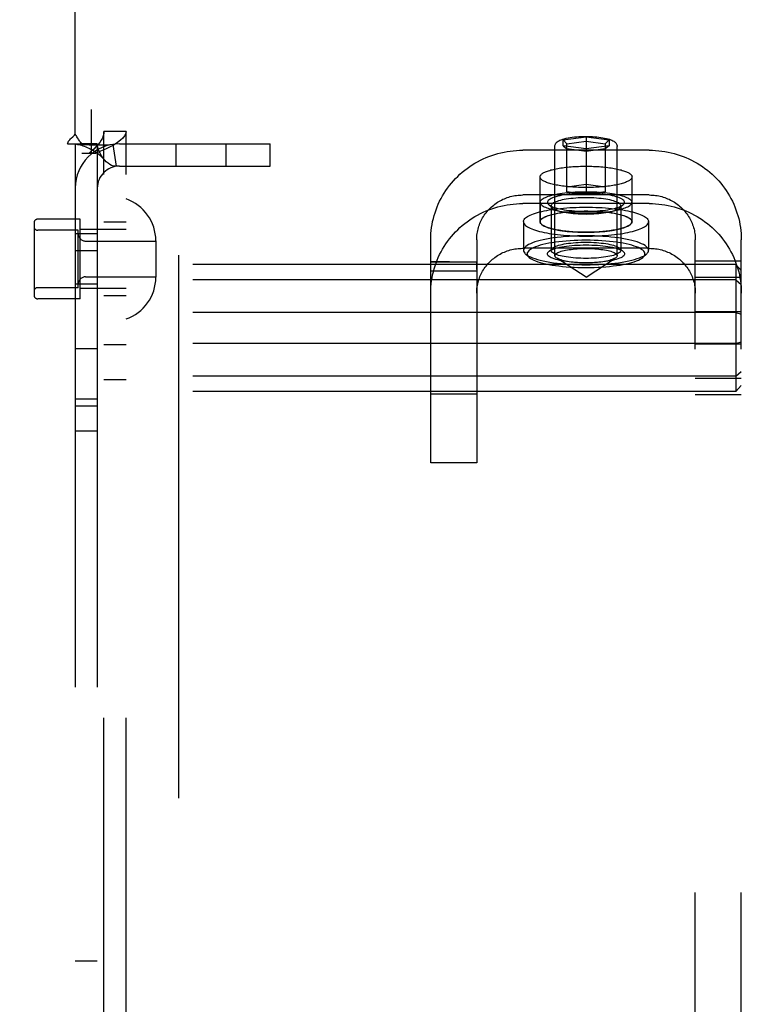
# Model space of a CAD drawing. Header units: inches. Extents: x 0 to 268, y 0 to 174.
# Tile 35 of 125: x 87.71 to 89.67, y 90.26 to 92.94. Entities that reach past the tile are written whole.
import ezdxf

# ---------------------------------------------------------------- set-up
doc = ezdxf.new("R2010")
doc.units = ezdxf.units.IN
doc.header["$LTSCALE"] = 14.754949
doc.header["$MEASUREMENT"] = 0
doc.linetypes.add('HIDDEN', pattern=[0.2, 0.1, -0.1])
doc.layers.add('DEFAULT_2', color=8, linetype='HIDDEN')

msp = doc.modelspace()

# ---------------------------------------------------------------- linework, layer by layer
at = {"layer": 'DEFAULT_2', "color": 8, "linetype": 'HIDDEN'}
for p, q in [((88.1433, 127.7086), (88.1433, 54.7386)), ((87.8623, 92.6248), (87.8623, 93.4736)), ((86.1878, 92.6926), (87.9068, 92.6926)), ((87.9068, 92.5726), (87.9068, 92.6926)), ((86.1878, 92.6326), (87.9068, 92.6326)), ((87.9403, 89.5646), (87.9403, 92.6326)), ((88.0003, 92.6326), (87.9403, 92.6326)), ((88.0003, 89.5646), (88.0003, 92.6326)), ((87.8415, 92.5986), (87.8807, 92.5986)), ((87.8623, 92.5986), (87.8623, 89.5986)), ((87.9223, 92.5986), (87.8807, 92.5986)), ((87.9223, 92.5986), (87.9223, 89.5986)), ((87.9646, 92.5973), (87.9734, 92.538)), ((87.9823, 92.5986), (88.3923, 92.5986)), ((88.1356, 92.5986), (88.1356, 92.5386)), ((88.2716, 92.5986), (88.2716, 92.5386)), ((88.3923, 92.5386), (88.3923, 92.5986)), ((89.1878, 92.61), (89.2503, 92.6183)), ((89.1878, 92.5933), (89.1878, 92.61)), ((89.1878, 92.61), (89.1978, 92.5989)), ((89.1978, 92.5989), (89.2503, 92.6059)), ((89.1978, 92.4681), (89.1978, 92.5989)), ((89.2503, 92.6183), (89.2503, 92.4611)), ((89.2503, 92.6183), (89.3128, 92.61)), ((89.2503, 92.6059), (89.3028, 92.5989)), ((89.3128, 92.61), (89.3028, 92.5989)), ((89.3028, 92.5989), (89.3028, 92.4681)), ((89.3128, 92.61), (89.3128, 92.5933)), ((87.9174, 92.5726), (87.8803, 92.5726)), ((89.4223, 92.5815), (89.0783, 92.5815)), ((89.1658, 92.2951), (89.1658, 92.5918)), ((89.2503, 92.5849), (89.1878, 92.5933)), ((89.1878, 92.5933), (89.1978, 92.5849)), ((89.2503, 92.5778), (89.1978, 92.5849)), ((89.3128, 92.5933), (89.2503, 92.5849)), ((89.3028, 92.5849), (89.2503, 92.5778)), ((89.3128, 92.5933), (89.3028, 92.5849)), ((89.3348, 92.2951), (89.3348, 92.5918)), ((87.9823, 92.5386), (88.3923, 92.5386)), ((89.1253, 92.3875), (89.1253, 92.5091)), ((89.1978, 92.4822), (89.2503, 92.4892)), ((89.2503, 92.4892), (89.3028, 92.4822)), ((89.3753, 92.3875), (89.3753, 92.5091)), ((89.2503, 92.4611), (89.1978, 92.4681)), ((89.3028, 92.4681), (89.2503, 92.4611)), ((89.4223, 92.46), (89.0783, 92.46)), ((89.4223, 92.4367), (89.0783, 92.4367)), ((89.1258, 92.4401), (89.1258, 92.3875)), ((89.1581, 92.4251), (89.1484, 92.4343)), ((89.3426, 92.4251), (89.3523, 92.4343)), ((89.3748, 92.4401), (89.3748, 92.3875)), ((89.1553, 92.4303), (89.1553, 92.3097)), ((89.3453, 92.4303), (89.3453, 92.3097)), ((87.7503, 92.3841), (87.7503, 92.1881)), ((87.8753, 92.3941), (87.7603, 92.3941)), ((87.8753, 92.1781), (87.8753, 92.3941)), ((88.0003, 92.3861), (87.9403, 92.3861)), ((89.0803, 92.3875), (89.0803, 92.3097)), ((89.4203, 92.3875), (89.4203, 92.3097)), ((87.8703, 92.3641), (87.7603, 92.3641)), ((87.9223, 92.3541), (87.8623, 92.3541)), ((87.8703, 92.2081), (87.8703, 92.3641)), ((88.0003, 92.3661), (87.8753, 92.3661)), ((87.8903, 92.3346), (88.0813, 92.3346)), ((88.0813, 92.3356), (88.0813, 92.2366)), ((88.8283, 91.7327), (88.8283, 92.3384)), ((88.9533, 92.3384), (88.9533, 91.7327)), ((89.5473, 86.1392), (89.5473, 92.3384)), ((89.6723, 86.1392), (89.6723, 92.3384)), ((87.8623, 92.3096), (87.9223, 92.3096)), ((89.4223, 92.3151), (89.0783, 92.3151)), ((89.095, 92.2911), (89.0852, 92.3003)), ((89.1581, 92.315), (89.1484, 92.3058)), ((89.3426, 92.315), (89.3523, 92.3058)), ((89.4057, 92.2911), (89.4155, 92.3003)), ((88.8284, 92.2786), (88.8283, 92.2782)), ((88.8283, 92.2782), (88.9533, 92.2782)), ((88.8285, 92.2706), (88.8285, 92.2737)), ((88.8795, 92.2782), (88.8602, 92.2783)), ((88.9533, 92.2777), (88.9533, 92.2782)), ((88.9534, 92.2735), (88.9533, 92.2777)), ((89.2503, 92.2368), (89.1707, 92.2885)), ((89.2503, 92.2368), (89.3299, 92.2885)), ((89.6723, 92.2798), (89.5473, 92.2798)), ((89.6573, 92.2715), (86.1873, 92.2715)), ((88.8283, 92.2536), (88.9533, 92.2536)), ((88.9534, 92.2712), (88.9534, 92.2735)), ((88.9534, 92.2669), (88.9534, 92.2712)), ((88.9534, 92.2578), (88.9534, 92.2669)), ((89.6573, 92.2715), (89.6573, 91.9257)), ((89.6573, 92.2715), (89.6723, 92.2549)), ((89.6573, 92.2297), (86.1873, 92.2297)), ((87.8903, 92.2376), (88.0813, 92.2376)), ((89.6723, 92.236), (89.5473, 92.236)), ((89.6573, 92.2297), (89.6723, 92.2171)), ((87.8703, 92.2081), (87.7603, 92.2081)), ((87.9223, 92.2181), (87.8623, 92.2181)), ((88.0003, 92.2061), (87.8753, 92.2061)), ((87.8753, 92.1781), (87.7603, 92.1781)), ((88.0003, 92.1861), (87.9403, 92.1861)), ((89.6573, 92.1404), (86.1873, 92.1404)), ((89.6723, 92.1424), (89.5473, 92.1424)), ((89.6573, 92.1404), (89.6723, 92.1364)), ((89.6573, 92.0568), (89.6723, 92.0608)), ((89.6573, 92.0568), (86.1873, 92.0568)), ((87.9223, 92.0416), (87.8623, 92.0416)), ((88.0003, 92.0526), (87.9403, 92.0526)), ((89.6723, 92.0548), (89.5473, 92.0548)), ((89.6573, 91.9675), (89.6723, 91.9801)), ((89.6573, 91.9675), (86.1873, 91.9675)), ((88.0003, 91.9576), (87.9403, 91.9576)), ((89.6723, 91.9612), (89.5473, 91.9612)), ((89.6573, 91.9257), (89.6723, 91.9423)), ((89.6573, 91.9257), (86.1873, 91.9257)), ((87.9223, 91.9056), (87.8623, 91.9056)), ((88.9533, 91.9186), (88.8283, 91.9186)), ((89.6723, 91.9174), (89.5473, 91.9174)), ((87.8623, 91.8876), (87.9223, 91.8876)), ((87.9223, 91.8186), (87.8623, 91.8186)), ((88.9533, 91.7327), (88.8283, 91.7327)), ((87.9223, 90.3786), (87.8623, 90.3786))]:
    msp.add_line(p, q, dxfattribs=at)
for points in [[(87.8514, 92.614), (87.8559, 92.6181), (87.8582, 92.6202), (87.8603, 92.6225), (87.8623, 92.6248)], [(87.8709, 92.6114), (87.8684, 92.6155), (87.867, 92.6178), (87.8655, 92.6202), (87.8639, 92.6225), (87.8623, 92.6248)], [(87.9403, 92.6326), (87.9399, 92.6266), (87.9385, 92.6206), (87.9361, 92.6146), (87.9329, 92.6086), (87.9289, 92.6026), (87.9241, 92.5966), (87.9186, 92.5906), (87.9125, 92.5846), (87.9059, 92.5786), (87.8989, 92.5726)], [(88.0003, 92.6326), (87.9994, 92.6266), (87.9966, 92.6206), (87.9919, 92.6146), (87.9855, 92.6086), (87.9774, 92.6026), (87.9678, 92.5966), (87.9568, 92.5906), (87.9446, 92.5846), (87.9314, 92.5786), (87.9174, 92.5726)], [(87.8415, 92.5986), (87.8421, 92.601), (87.843, 92.6033), (87.8442, 92.6058), (87.8458, 92.6081), (87.8476, 92.6102), (87.8494, 92.6121), (87.8514, 92.614)], [(87.8653, 92.598), (87.8641, 92.5982), (87.8628, 92.5984), (87.8623, 92.5986)], [(87.9646, 92.5973), (87.9561, 92.5963), (87.9471, 92.5956), (87.9381, 92.5953), (87.9293, 92.5951), (87.9211, 92.5951), (87.9135, 92.5952), (87.9065, 92.5954), (87.9, 92.5956), (87.8938, 92.5959), (87.8881, 92.5962), (87.8826, 92.5965), (87.8776, 92.5968), (87.8731, 92.5972), (87.8693, 92.5975), (87.8663, 92.5979), (87.8648, 92.5981)], [(87.8653, 92.598), (87.8684, 92.5975), (87.8719, 92.5968), (87.8754, 92.5959), (87.8792, 92.5949), (87.883, 92.5938), (87.887, 92.5924), (87.891, 92.5909), (87.895, 92.5892), (87.8991, 92.5873), (87.9033, 92.5853), (87.9074, 92.583), (87.9115, 92.5806), (87.9156, 92.578), (87.9197, 92.5752), (87.9237, 92.5722), (87.9278, 92.5689), (87.9318, 92.5654), (87.9357, 92.5617), (87.9397, 92.5576), (87.9424, 92.5547)], [(87.8807, 92.5986), (87.8785, 92.601), (87.8766, 92.6032), (87.8749, 92.6054), (87.8735, 92.6075), (87.8722, 92.6095), (87.8709, 92.6114)], [(87.9424, 92.5547), (87.9418, 92.5553), (87.9375, 92.5607), (87.9334, 92.5667), (87.9297, 92.5731), (87.9266, 92.5798), (87.9243, 92.5865), (87.9228, 92.5928), (87.9223, 92.5986)], [(89.1658, 92.5918), (89.166, 92.594), (89.1666, 92.5962), (89.1675, 92.5984), (89.1687, 92.6004), (89.1703, 92.6023), (89.1721, 92.6041), (89.1743, 92.6057), (89.1768, 92.6072), (89.1796, 92.6087), (89.183, 92.6101), (89.1869, 92.6115), (89.1914, 92.6128), (89.1963, 92.614), (89.2016, 92.6151), (89.2071, 92.616), (89.2128, 92.6168), (89.2188, 92.6175), (89.2249, 92.6181), (89.2311, 92.6185), (89.2375, 92.6188), (89.2439, 92.619), (89.2503, 92.6191)], [(89.2503, 92.6191), (89.2563, 92.619), (89.2623, 92.6189), (89.2682, 92.6186), (89.274, 92.6182), (89.2797, 92.6177), (89.2852, 92.6171), (89.2906, 92.6164), (89.2958, 92.6156), (89.3008, 92.6147), (89.3056, 92.6137), (89.3101, 92.6125), (89.3142, 92.6113), (89.3177, 92.6101), (89.3208, 92.6088), (89.3234, 92.6075), (89.3258, 92.6061), (89.3278, 92.6047), (89.3296, 92.6032), (89.3312, 92.6015), (89.3325, 92.5997), (89.3335, 92.5978), (89.3343, 92.5959), (89.3347, 92.5938), (89.3348, 92.5918)], [(88.8283, 92.3384), (88.8285, 92.3467), (88.8289, 92.3549), (88.8297, 92.3632), (88.8307, 92.3715), (88.832, 92.3797), (88.8336, 92.3878), (88.8355, 92.3959), (88.8376, 92.404), (88.8401, 92.4119), (88.8428, 92.4198), (88.8458, 92.4275), (88.849, 92.4352), (88.8526, 92.4428), (88.8564, 92.4502), (88.8604, 92.4575), (88.8647, 92.4647), (88.8693, 92.4717), (88.8741, 92.4786), (88.8791, 92.4853), (88.8844, 92.4918), (88.8899, 92.4982), (88.8956, 92.5044), (88.9016, 92.5103), (88.9077, 92.5161), (88.9141, 92.5217), (88.9206, 92.527), (88.9273, 92.5321), (88.9342, 92.537), (88.9412, 92.5417), (88.9485, 92.5461), (88.9558, 92.5503), (88.9633, 92.5543), (88.971, 92.558), (88.9787, 92.5614), (88.9866, 92.5646), (88.9946, 92.5675), (89.0027, 92.5702), (89.0109, 92.5725), (89.0191, 92.5746), (89.0275, 92.5765), (89.0359, 92.578), (89.0443, 92.5793), (89.0528, 92.5803), (89.0613, 92.581), (89.0698, 92.5814), (89.0783, 92.5815)], [(89.4223, 92.5815), (89.4309, 92.5814), (89.4394, 92.581), (89.4479, 92.5803), (89.4564, 92.5793), (89.4648, 92.578), (89.4732, 92.5765), (89.4815, 92.5746), (89.4898, 92.5725), (89.498, 92.5702), (89.506, 92.5675), (89.514, 92.5646), (89.5219, 92.5614), (89.5297, 92.558), (89.5373, 92.5543), (89.5448, 92.5504), (89.5522, 92.5462), (89.5594, 92.5417), (89.5665, 92.537), (89.5734, 92.5321), (89.5801, 92.527), (89.5866, 92.5217), (89.593, 92.5161), (89.5991, 92.5103), (89.6051, 92.5043), (89.6108, 92.4982), (89.6163, 92.4918), (89.6216, 92.4853), (89.6266, 92.4786), (89.6314, 92.4717), (89.636, 92.4647), (89.6403, 92.4575), (89.6443, 92.4502), (89.6481, 92.4428), (89.6516, 92.4353), (89.6549, 92.4276), (89.6579, 92.4198), (89.6606, 92.4119), (89.6631, 92.404), (89.6652, 92.3959), (89.6671, 92.3878), (89.6687, 92.3797), (89.67, 92.3715), (89.671, 92.3632), (89.6718, 92.355), (89.6722, 92.3467), (89.6723, 92.3384)], [(87.9734, 92.538), (87.9699, 92.5378), (87.9659, 92.5384), (87.9613, 92.5399), (87.9564, 92.5425), (87.9514, 92.5461), (87.9465, 92.5504), (87.9424, 92.5547)], [(89.1253, 92.5091), (89.1255, 92.5103), (89.1258, 92.5115), (89.1263, 92.5127), (89.127, 92.5139), (89.128, 92.5151), (89.1292, 92.5162), (89.1305, 92.5174), (89.1321, 92.5185), (89.1339, 92.5197), (89.1359, 92.5208), (89.138, 92.5219), (89.1404, 92.5229), (89.143, 92.524), (89.1457, 92.525), (89.1486, 92.526), (89.1517, 92.5269), (89.155, 92.5279), (89.1584, 92.5287), (89.162, 92.5296), (89.1657, 92.5304), (89.1696, 92.5312), (89.1736, 92.532), (89.1777, 92.5327), (89.182, 92.5334), (89.1864, 92.534), (89.1909, 92.5346), (89.1954, 92.5352), (89.2001, 92.5357), (89.2049, 92.5361), (89.2098, 92.5365), (89.2147, 92.5369), (89.2197, 92.5372), (89.2247, 92.5375), (89.2298, 92.5377), (89.2349, 92.5379), (89.24, 92.538), (89.2452, 92.5381), (89.2503, 92.5381)], [(89.2503, 92.5381), (89.2555, 92.5381), (89.2607, 92.538), (89.2658, 92.5379), (89.2709, 92.5377), (89.276, 92.5375), (89.281, 92.5372), (89.286, 92.5369), (89.2909, 92.5365), (89.2958, 92.5361), (89.3006, 92.5357), (89.3052, 92.5352), (89.3098, 92.5346), (89.3143, 92.534), (89.3187, 92.5334), (89.323, 92.5327), (89.3271, 92.532), (89.3311, 92.5312), (89.335, 92.5304), (89.3387, 92.5296), (89.3423, 92.5287), (89.3457, 92.5279), (89.349, 92.5269), (89.3521, 92.526), (89.355, 92.525), (89.3577, 92.524), (89.3603, 92.5229), (89.3626, 92.5219), (89.3648, 92.5208), (89.3668, 92.5197), (89.3686, 92.5185), (89.3701, 92.5174), (89.3715, 92.5162), (89.3727, 92.5151), (89.3736, 92.5139), (89.3744, 92.5127), (89.3749, 92.5115), (89.3752, 92.5103), (89.3753, 92.5091)], [(89.2503, 92.4802), (89.2452, 92.4802), (89.24, 92.4803), (89.2349, 92.4804), (89.2298, 92.4806), (89.2247, 92.4808), (89.2197, 92.481), (89.2147, 92.4814), (89.2098, 92.4817), (89.2049, 92.4821), (89.2001, 92.4826), (89.1954, 92.4831), (89.1909, 92.4837), (89.1864, 92.4842), (89.182, 92.4849), (89.1777, 92.4856), (89.1736, 92.4863), (89.1696, 92.487), (89.1657, 92.4878), (89.162, 92.4886), (89.1584, 92.4895), (89.155, 92.4904), (89.1517, 92.4913), (89.1486, 92.4923), (89.1457, 92.4933), (89.143, 92.4943), (89.1404, 92.4953), (89.138, 92.4964), (89.1359, 92.4975), (89.1339, 92.4986), (89.1321, 92.4997), (89.1305, 92.5009), (89.1292, 92.502), (89.128, 92.5032), (89.127, 92.5044), (89.1263, 92.5055), (89.1258, 92.5067), (89.1255, 92.5079), (89.1253, 92.5091)], [(89.3753, 92.5091), (89.3752, 92.5079), (89.3749, 92.5067), (89.3744, 92.5055), (89.3736, 92.5044), (89.3727, 92.5032), (89.3715, 92.502), (89.3701, 92.5009), (89.3686, 92.4997), (89.3668, 92.4986), (89.3648, 92.4975), (89.3626, 92.4964), (89.3603, 92.4953), (89.3577, 92.4943), (89.355, 92.4933), (89.3521, 92.4923), (89.349, 92.4913), (89.3457, 92.4904), (89.3423, 92.4895), (89.3387, 92.4886), (89.335, 92.4878), (89.3311, 92.487), (89.3271, 92.4863), (89.323, 92.4856), (89.3187, 92.4849), (89.3143, 92.4842), (89.3098, 92.4837), (89.3052, 92.4831), (89.3006, 92.4826), (89.2958, 92.4821), (89.2909, 92.4817), (89.286, 92.4814), (89.281, 92.481), (89.276, 92.4808), (89.2709, 92.4806), (89.2658, 92.4804), (89.2607, 92.4803), (89.2555, 92.4802), (89.2503, 92.4802)], [(89.1258, 92.4401), (89.1261, 92.4418), (89.1268, 92.4435), (89.1279, 92.4453), (89.1295, 92.447), (89.1315, 92.4486), (89.1339, 92.4503), (89.1368, 92.4519), (89.1401, 92.4535), (89.1438, 92.455), (89.1479, 92.4565), (89.1523, 92.4579), (89.1572, 92.4592), (89.1623, 92.4605), (89.1678, 92.4617), (89.1736, 92.4628), (89.1796, 92.4638), (89.1859, 92.4648), (89.1925, 92.4656), (89.1992, 92.4664), (89.2062, 92.467), (89.2133, 92.4676), (89.2205, 92.4681), (89.2279, 92.4684), (89.2353, 92.4687), (89.2428, 92.4689), (89.2503, 92.4689), (89.2579, 92.4689), (89.2654, 92.4687), (89.2728, 92.4684), (89.2801, 92.4681), (89.2874, 92.4676), (89.2945, 92.467), (89.3014, 92.4664), (89.3082, 92.4656), (89.3148, 92.4648), (89.3211, 92.4638), (89.3271, 92.4628), (89.3329, 92.4617), (89.3384, 92.4605), (89.3435, 92.4592), (89.3483, 92.4579), (89.3528, 92.4565), (89.3569, 92.455), (89.3606, 92.4535), (89.3639, 92.4519), (89.3668, 92.4503), (89.3692, 92.4486), (89.3712, 92.447), (89.3728, 92.4453), (89.3739, 92.4435), (89.3746, 92.4418), (89.3748, 92.4401)], [(89.3553, 92.4401), (89.3551, 92.4418), (89.3542, 92.4436), (89.3528, 92.4454), (89.3508, 92.4471), (89.3482, 92.4489), (89.3451, 92.4506), (89.3414, 92.4522), (89.3372, 92.4537), (89.3325, 92.4552), (89.3274, 92.4566), (89.3219, 92.4579), (89.3159, 92.4591), (89.3096, 92.4601), (89.303, 92.4611), (89.296, 92.462), (89.2888, 92.4627), (89.2814, 92.4633), (89.2738, 92.4638), (89.266, 92.4641), (89.2582, 92.4643), (89.2504, 92.4644), (89.2425, 92.4643), (89.2347, 92.4641), (89.2269, 92.4638), (89.2193, 92.4633), (89.2119, 92.4627), (89.2047, 92.462), (89.1977, 92.4611), (89.1911, 92.4601), (89.1848, 92.4591), (89.1788, 92.4579), (89.1733, 92.4566), (89.1682, 92.4552), (89.1635, 92.4537), (89.1593, 92.4522), (89.1556, 92.4506), (89.1525, 92.4489), (89.1499, 92.4471), (89.1479, 92.4454), (89.1465, 92.4436), (89.1456, 92.4418), (89.1453, 92.4401)], [(88.8283, 92.1935), (88.8285, 92.2018), (88.8289, 92.2101), (88.8297, 92.2184), (88.8307, 92.2266), (88.832, 92.2348), (88.8336, 92.243), (88.8355, 92.2511), (88.8376, 92.2591), (88.8401, 92.2671), (88.8428, 92.2749), (88.8458, 92.2827), (88.849, 92.2904), (88.8526, 92.2979), (88.8564, 92.3054), (88.8604, 92.3127), (88.8647, 92.3198), (88.8693, 92.3269), (88.8741, 92.3337), (88.8791, 92.3405), (88.8844, 92.347), (88.8899, 92.3533), (88.8956, 92.3595), (88.9016, 92.3655), (88.9077, 92.3713), (88.9141, 92.3768), (88.9206, 92.3822), (88.9273, 92.3873), (88.9342, 92.3922), (88.9412, 92.3969), (88.9485, 92.4013), (88.9558, 92.4055), (88.9633, 92.4094), (88.971, 92.4131), (88.9787, 92.4166), (88.9866, 92.4197), (88.9946, 92.4227), (89.0027, 92.4253), (89.0109, 92.4277), (89.0191, 92.4298), (89.0275, 92.4316), (89.0359, 92.4332), (89.0443, 92.4344), (89.0528, 92.4354), (89.0613, 92.4361), (89.0698, 92.4366), (89.0783, 92.4367)], [(88.9533, 92.3384), (88.9534, 92.3425), (88.9536, 92.3467), (88.954, 92.3508), (88.9545, 92.3549), (88.9552, 92.359), (88.956, 92.3631), (88.9569, 92.3671), (88.958, 92.3712), (88.9592, 92.3751), (88.9606, 92.3791), (88.9621, 92.383), (88.9637, 92.3868), (88.9655, 92.3906), (88.9674, 92.3943), (88.9694, 92.3979), (88.9715, 92.4015), (88.9738, 92.405), (88.9762, 92.4085), (88.9787, 92.4118), (88.9814, 92.4151), (88.9841, 92.4183), (88.987, 92.4214), (88.99, 92.4243), (88.993, 92.4272), (88.9962, 92.43), (88.9995, 92.4327), (89.0028, 92.4352), (89.0063, 92.4377), (89.0098, 92.44), (89.0134, 92.4423), (89.0171, 92.4443), (89.0208, 92.4463), (89.0247, 92.4482), (89.0285, 92.4499), (89.0325, 92.4515), (89.0365, 92.4529), (89.0405, 92.4543), (89.0446, 92.4554), (89.0487, 92.4565), (89.0529, 92.4574), (89.0571, 92.4582), (89.0613, 92.4588), (89.0656, 92.4593), (89.0698, 92.4597), (89.0741, 92.4599), (89.0783, 92.46)], [(89.1258, 92.4401), (89.1261, 92.4383), (89.1268, 92.4366), (89.1279, 92.4349), (89.1295, 92.4332), (89.1315, 92.4315), (89.1339, 92.4298), (89.1368, 92.4282), (89.1401, 92.4267), (89.1438, 92.4251), (89.1479, 92.4237), (89.1523, 92.4223), (89.1572, 92.4209), (89.1623, 92.4197), (89.1678, 92.4185), (89.1736, 92.4173), (89.1796, 92.4163), (89.1859, 92.4154), (89.1925, 92.4145), (89.1992, 92.4138), (89.2062, 92.4131), (89.2133, 92.4125), (89.2205, 92.412), (89.2279, 92.4117), (89.2353, 92.4114), (89.2428, 92.4113), (89.2503, 92.4112), (89.2579, 92.4113), (89.2654, 92.4114), (89.2728, 92.4117), (89.2801, 92.412), (89.2874, 92.4125), (89.2945, 92.4131), (89.3014, 92.4138), (89.3082, 92.4145), (89.3148, 92.4154), (89.3211, 92.4163), (89.3271, 92.4173), (89.3329, 92.4185), (89.3384, 92.4197), (89.3435, 92.4209), (89.3483, 92.4223), (89.3528, 92.4237), (89.3569, 92.4251), (89.3606, 92.4267), (89.3639, 92.4282), (89.3668, 92.4298), (89.3692, 92.4315), (89.3712, 92.4332), (89.3728, 92.4349), (89.3739, 92.4366), (89.3746, 92.4383), (89.3748, 92.4401)], [(89.1453, 92.4401), (89.1456, 92.4383), (89.1465, 92.4365), (89.1479, 92.4347), (89.1484, 92.4343)], [(89.1484, 92.4343), (89.1499, 92.433), (89.1525, 92.4313), (89.1556, 92.4296), (89.1593, 92.4279), (89.1635, 92.4264), (89.1681, 92.4249), (89.1733, 92.4235), (89.1788, 92.4222), (89.1848, 92.4211), (89.1911, 92.42), (89.1977, 92.419), (89.2047, 92.4181), (89.2119, 92.4174), (89.2193, 92.4168), (89.2269, 92.4163), (89.2347, 92.416), (89.2425, 92.4158), (89.2503, 92.4157), (89.2582, 92.4158), (89.266, 92.416), (89.2737, 92.4163), (89.2814, 92.4168), (89.2888, 92.4174), (89.296, 92.4181), (89.303, 92.419), (89.3096, 92.42), (89.3159, 92.4211), (89.3219, 92.4222), (89.3274, 92.4235), (89.3325, 92.4249), (89.3372, 92.4264), (89.3414, 92.4279), (89.3451, 92.4296), (89.3482, 92.4312), (89.3508, 92.433), (89.3523, 92.4343)], [(89.3453, 92.4303), (89.3451, 92.4319), (89.3443, 92.4335), (89.343, 92.4352), (89.3412, 92.4367), (89.3389, 92.4383), (89.3361, 92.4398), (89.3327, 92.4413), (89.3289, 92.4427), (89.3247, 92.444), (89.3201, 92.4453), (89.3151, 92.4465), (89.3097, 92.4475), (89.304, 92.4485), (89.298, 92.4494), (89.2917, 92.4502), (89.2851, 92.4508), (89.2784, 92.4514), (89.2715, 92.4518), (89.2645, 92.4521), (89.2575, 92.4523), (89.2504, 92.4523), (89.2432, 92.4523), (89.2362, 92.4521), (89.2292, 92.4518), (89.2223, 92.4514), (89.2156, 92.4508), (89.209, 92.4502), (89.2027, 92.4494), (89.1967, 92.4485), (89.191, 92.4475), (89.1856, 92.4465), (89.1806, 92.4453), (89.176, 92.444), (89.1718, 92.4427), (89.168, 92.4413), (89.1646, 92.4398), (89.1618, 92.4383), (89.1595, 92.4367), (89.1576, 92.4352), (89.1564, 92.4335), (89.1556, 92.4319), (89.1553, 92.4303)], [(89.3523, 92.4343), (89.3528, 92.4347), (89.3542, 92.4365), (89.3551, 92.4383), (89.3553, 92.4401)], [(89.4223, 92.46), (89.4266, 92.4599), (89.4309, 92.4597), (89.4351, 92.4593), (89.4394, 92.4588), (89.4436, 92.4582), (89.4478, 92.4574), (89.4519, 92.4565), (89.4561, 92.4554), (89.4602, 92.4543), (89.4642, 92.4529), (89.4682, 92.4515), (89.4721, 92.4499), (89.476, 92.4482), (89.4798, 92.4463), (89.4836, 92.4444), (89.4873, 92.4423), (89.4909, 92.44), (89.4944, 92.4377), (89.4979, 92.4352), (89.5012, 92.4327), (89.5045, 92.43), (89.5077, 92.4272), (89.5107, 92.4243), (89.5137, 92.4213), (89.5166, 92.4183), (89.5193, 92.4151), (89.5219, 92.4118), (89.5245, 92.4085), (89.5269, 92.405), (89.5291, 92.4015), (89.5313, 92.3979), (89.5333, 92.3943), (89.5352, 92.3906), (89.537, 92.3868), (89.5386, 92.383), (89.5401, 92.3791), (89.5415, 92.3751), (89.5427, 92.3712), (89.5438, 92.3671), (89.5447, 92.3631), (89.5455, 92.359), (89.5462, 92.3549), (89.5467, 92.3508), (89.5471, 92.3467), (89.5473, 92.3425), (89.5473, 92.3384)], [(89.4223, 92.4367), (89.4309, 92.4366), (89.4394, 92.4361), (89.4479, 92.4354), (89.4564, 92.4344), (89.4648, 92.4332), (89.4732, 92.4316), (89.4815, 92.4298), (89.4898, 92.4277), (89.498, 92.4253), (89.506, 92.4227), (89.514, 92.4198), (89.5219, 92.4166), (89.5297, 92.4131), (89.5373, 92.4095), (89.5448, 92.4055), (89.5522, 92.4013), (89.5594, 92.3969), (89.5665, 92.3922), (89.5734, 92.3873), (89.5801, 92.3822), (89.5866, 92.3768), (89.593, 92.3712), (89.5991, 92.3655), (89.6051, 92.3595), (89.6108, 92.3533), (89.6163, 92.347), (89.6216, 92.3405), (89.6266, 92.3338), (89.6314, 92.3269), (89.636, 92.3199), (89.6403, 92.3127), (89.6443, 92.3054), (89.6481, 92.298), (89.6516, 92.2904), (89.6549, 92.2827), (89.6579, 92.275), (89.6606, 92.2671), (89.6631, 92.2591), (89.6652, 92.2511), (89.6671, 92.243), (89.6687, 92.2348), (89.67, 92.2266), (89.671, 92.2184), (89.6718, 92.2101), (89.6722, 92.2018), (89.6723, 92.1935)], [(89.0803, 92.3875), (89.0806, 92.3896), (89.0813, 92.3916), (89.0824, 92.3937), (89.0841, 92.3957), (89.0861, 92.3977), (89.0887, 92.3997), (89.0916, 92.4016), (89.095, 92.4036), (89.0989, 92.4054), (89.1031, 92.4072), (89.1078, 92.409), (89.1128, 92.4107), (89.1182, 92.4123), (89.124, 92.4139), (89.1301, 92.4154), (89.1366, 92.4168), (89.1434, 92.4181), (89.1504, 92.4194), (89.1578, 92.4206), (89.1653, 92.4216), (89.1732, 92.4226), (89.1812, 92.4235), (89.1894, 92.4243), (89.1978, 92.425), (89.2063, 92.4256), (89.215, 92.4261), (89.2238, 92.4264), (89.2326, 92.4267), (89.2414, 92.4269), (89.2503, 92.4269), (89.2592, 92.4269), (89.2681, 92.4267), (89.2769, 92.4264), (89.2857, 92.4261), (89.2943, 92.4256), (89.3029, 92.425), (89.3113, 92.4243), (89.3195, 92.4235), (89.3275, 92.4226), (89.3353, 92.4216), (89.3429, 92.4206), (89.3503, 92.4194), (89.3573, 92.4181), (89.3641, 92.4168), (89.3706, 92.4154), (89.3767, 92.4139), (89.3825, 92.4123), (89.3879, 92.4107), (89.3929, 92.409), (89.3976, 92.4072), (89.4018, 92.4054), (89.4056, 92.4036), (89.4091, 92.4016), (89.412, 92.3997), (89.4146, 92.3977), (89.4166, 92.3957), (89.4183, 92.3937), (89.4194, 92.3916), (89.4201, 92.3896), (89.4203, 92.3875)], [(89.1253, 92.3875), (89.1255, 92.3887), (89.1258, 92.3899), (89.1263, 92.3911), (89.127, 92.3923), (89.128, 92.3935), (89.1292, 92.3946), (89.1305, 92.3958), (89.1321, 92.3969), (89.1339, 92.3981), (89.1359, 92.3992), (89.138, 92.4003), (89.1404, 92.4013), (89.143, 92.4024), (89.1457, 92.4034), (89.1486, 92.4044), (89.1517, 92.4053), (89.155, 92.4063), (89.1584, 92.4072), (89.162, 92.408), (89.1657, 92.4088), (89.1696, 92.4096), (89.1736, 92.4104), (89.1777, 92.4111), (89.182, 92.4118), (89.1864, 92.4124), (89.1909, 92.413), (89.1954, 92.4136), (89.2001, 92.4141), (89.2049, 92.4145), (89.2098, 92.4149), (89.2147, 92.4153), (89.2197, 92.4156), (89.2247, 92.4159), (89.2298, 92.4161), (89.2349, 92.4163), (89.24, 92.4164), (89.2452, 92.4165), (89.2503, 92.4165)], [(89.1258, 92.3875), (89.1261, 92.3893), (89.1268, 92.391), (89.1279, 92.3927), (89.1295, 92.3944), (89.1315, 92.3961), (89.1339, 92.3978), (89.1368, 92.3994), (89.1401, 92.4009), (89.1438, 92.4025), (89.1479, 92.4039), (89.1523, 92.4053), (89.1572, 92.4067), (89.1623, 92.4079), (89.1678, 92.4091), (89.1736, 92.4102), (89.1796, 92.4113), (89.1859, 92.4122), (89.1925, 92.4131), (89.1992, 92.4138), (89.2062, 92.4145), (89.2133, 92.4151), (89.2205, 92.4155), (89.2279, 92.4159), (89.2353, 92.4162), (89.2428, 92.4163), (89.2503, 92.4164), (89.2579, 92.4163), (89.2654, 92.4162), (89.2728, 92.4159), (89.2801, 92.4155), (89.2874, 92.4151), (89.2945, 92.4145), (89.3014, 92.4138), (89.3082, 92.4131), (89.3148, 92.4122), (89.3211, 92.4113), (89.3271, 92.4102), (89.3329, 92.4091), (89.3384, 92.4079), (89.3435, 92.4067), (89.3483, 92.4053), (89.3528, 92.4039), (89.3569, 92.4025), (89.3606, 92.4009), (89.3639, 92.3994), (89.3668, 92.3978), (89.3692, 92.3961), (89.3712, 92.3944), (89.3728, 92.3927), (89.3739, 92.391), (89.3746, 92.3893), (89.3748, 92.3875)], [(89.1553, 92.4303), (89.1556, 92.4287), (89.1564, 92.4271), (89.1576, 92.4255), (89.1581, 92.4251)], [(89.1581, 92.4251), (89.1595, 92.4239), (89.1618, 92.4224), (89.1646, 92.4208), (89.168, 92.4194), (89.1718, 92.418), (89.176, 92.4166), (89.1806, 92.4154), (89.1856, 92.4142), (89.191, 92.4131), (89.1967, 92.4122), (89.2027, 92.4113), (89.209, 92.4105), (89.2156, 92.4098), (89.2223, 92.4093), (89.2292, 92.4089), (89.2362, 92.4086), (89.2432, 92.4084), (89.2503, 92.4083), (89.2575, 92.4084), (89.2645, 92.4086), (89.2715, 92.4089), (89.2784, 92.4093), (89.2851, 92.4098), (89.2916, 92.4105), (89.2979, 92.4113), (89.304, 92.4122), (89.3097, 92.4131), (89.3151, 92.4142), (89.3201, 92.4154), (89.3247, 92.4166), (89.3289, 92.418), (89.3327, 92.4194), (89.3361, 92.4208), (89.3389, 92.4224), (89.3412, 92.4239), (89.3426, 92.4251)], [(89.2503, 92.4165), (89.2555, 92.4165), (89.2607, 92.4164), (89.2658, 92.4163), (89.2709, 92.4161), (89.276, 92.4159), (89.281, 92.4156), (89.286, 92.4153), (89.2909, 92.4149), (89.2958, 92.4145), (89.3006, 92.4141), (89.3052, 92.4136), (89.3098, 92.413), (89.3143, 92.4124), (89.3187, 92.4118), (89.323, 92.4111), (89.3271, 92.4104), (89.3311, 92.4096), (89.335, 92.4088), (89.3387, 92.408), (89.3423, 92.4072), (89.3457, 92.4063), (89.349, 92.4053), (89.3521, 92.4044), (89.355, 92.4034), (89.3577, 92.4024), (89.3603, 92.4013), (89.3626, 92.4003), (89.3648, 92.3992), (89.3668, 92.3981), (89.3686, 92.3969), (89.3701, 92.3958), (89.3715, 92.3946), (89.3727, 92.3935), (89.3736, 92.3923), (89.3744, 92.3911), (89.3749, 92.3899), (89.3752, 92.3887), (89.3753, 92.3875)], [(89.3426, 92.4251), (89.343, 92.4255), (89.3443, 92.4271), (89.3451, 92.4287), (89.3453, 92.4303)], [(89.0803, 92.3875), (89.0806, 92.3855), (89.0813, 92.3834), (89.0824, 92.3814), (89.0841, 92.3793), (89.0861, 92.3773), (89.0887, 92.3754), (89.0916, 92.3734), (89.095, 92.3715), (89.0989, 92.3696), (89.1031, 92.3678), (89.1078, 92.3661), (89.1128, 92.3644), (89.1182, 92.3627), (89.124, 92.3612), (89.1301, 92.3597), (89.1366, 92.3583), (89.1434, 92.3569), (89.1504, 92.3557), (89.1578, 92.3545), (89.1653, 92.3534), (89.1732, 92.3524), (89.1812, 92.3515), (89.1894, 92.3508), (89.1978, 92.3501), (89.2063, 92.3495), (89.215, 92.349), (89.2238, 92.3486), (89.2326, 92.3483), (89.2414, 92.3482), (89.2503, 92.3481), (89.2592, 92.3482), (89.2681, 92.3483), (89.2769, 92.3486), (89.2857, 92.349), (89.2943, 92.3495), (89.3029, 92.3501), (89.3113, 92.3508), (89.3195, 92.3515), (89.3275, 92.3524), (89.3353, 92.3534), (89.3429, 92.3545), (89.3503, 92.3557), (89.3573, 92.3569), (89.3641, 92.3583), (89.3706, 92.3597), (89.3767, 92.3612), (89.3825, 92.3627), (89.3879, 92.3644), (89.3929, 92.3661), (89.3976, 92.3678), (89.4018, 92.3696), (89.4056, 92.3715), (89.4091, 92.3734), (89.412, 92.3754), (89.4146, 92.3773), (89.4166, 92.3793), (89.4183, 92.3814), (89.4194, 92.3834), (89.4201, 92.3855), (89.4203, 92.3875)], [(89.2503, 92.3586), (89.2452, 92.3586), (89.24, 92.3587), (89.2349, 92.3588), (89.2298, 92.359), (89.2247, 92.3592), (89.2197, 92.3594), (89.2147, 92.3598), (89.2098, 92.3601), (89.2049, 92.3605), (89.2001, 92.361), (89.1954, 92.3615), (89.1909, 92.3621), (89.1864, 92.3626), (89.182, 92.3633), (89.1777, 92.364), (89.1736, 92.3647), (89.1696, 92.3654), (89.1657, 92.3662), (89.162, 92.367), (89.1584, 92.3679), (89.155, 92.3688), (89.1517, 92.3697), (89.1486, 92.3707), (89.1457, 92.3717), (89.143, 92.3727), (89.1404, 92.3737), (89.138, 92.3748), (89.1359, 92.3759), (89.1339, 92.377), (89.1321, 92.3781), (89.1305, 92.3793), (89.1292, 92.3804), (89.128, 92.3816), (89.127, 92.3828), (89.1263, 92.3839), (89.1258, 92.3851), (89.1255, 92.3863), (89.1253, 92.3875)], [(89.1258, 92.3875), (89.1261, 92.3858), (89.1268, 92.3841), (89.1279, 92.3823), (89.1295, 92.3806), (89.1315, 92.3789), (89.1339, 92.3773), (89.1368, 92.3757), (89.1401, 92.3741), (89.1438, 92.3726), (89.1479, 92.3711), (89.1523, 92.3697), (89.1572, 92.3684), (89.1623, 92.3671), (89.1678, 92.3659), (89.1736, 92.3648), (89.1796, 92.3638), (89.1859, 92.3628), (89.1925, 92.362), (89.1992, 92.3612), (89.2062, 92.3606), (89.2133, 92.36), (89.2205, 92.3595), (89.2279, 92.3592), (89.2353, 92.3589), (89.2428, 92.3587), (89.2503, 92.3587), (89.2579, 92.3587), (89.2654, 92.3589), (89.2728, 92.3592), (89.2801, 92.3595), (89.2874, 92.36), (89.2945, 92.3606), (89.3014, 92.3612), (89.3082, 92.362), (89.3148, 92.3628), (89.3211, 92.3638), (89.3271, 92.3648), (89.3329, 92.3659), (89.3384, 92.3671), (89.3435, 92.3684), (89.3483, 92.3697), (89.3528, 92.3711), (89.3569, 92.3726), (89.3606, 92.3741), (89.3639, 92.3757), (89.3668, 92.3773), (89.3692, 92.3789), (89.3712, 92.3806), (89.3728, 92.3823), (89.3739, 92.3841), (89.3746, 92.3858), (89.3748, 92.3875)], [(89.3753, 92.3875), (89.3752, 92.3863), (89.3749, 92.3851), (89.3744, 92.3839), (89.3736, 92.3828), (89.3727, 92.3816), (89.3715, 92.3804), (89.3701, 92.3793), (89.3686, 92.3781), (89.3668, 92.377), (89.3648, 92.3759), (89.3626, 92.3748), (89.3603, 92.3737), (89.3577, 92.3727), (89.355, 92.3717), (89.3521, 92.3707), (89.349, 92.3697), (89.3457, 92.3688), (89.3423, 92.3679), (89.3387, 92.367), (89.335, 92.3662), (89.3311, 92.3654), (89.3271, 92.3647), (89.323, 92.364), (89.3187, 92.3633), (89.3143, 92.3626), (89.3098, 92.3621), (89.3052, 92.3615), (89.3006, 92.361), (89.2958, 92.3605), (89.2909, 92.3601), (89.286, 92.3598), (89.281, 92.3594), (89.276, 92.3592), (89.2709, 92.359), (89.2658, 92.3588), (89.2607, 92.3587), (89.2555, 92.3586), (89.2503, 92.3586)], [(89.4203, 92.3097), (89.42, 92.3123), (89.4188, 92.315), (89.4169, 92.3176), (89.4142, 92.3202), (89.4107, 92.3228), (89.4065, 92.3253), (89.4015, 92.3277), (89.3958, 92.3301), (89.3894, 92.3324), (89.3824, 92.3345), (89.3748, 92.3365), (89.3666, 92.3385), (89.3578, 92.3402), (89.3486, 92.3419), (89.3389, 92.3433), (89.3287, 92.3447), (89.3182, 92.3458), (89.3074, 92.3468), (89.2963, 92.3476), (89.285, 92.3483), (89.2735, 92.3487), (89.262, 92.349), (89.2503, 92.3491), (89.2387, 92.349), (89.2271, 92.3487), (89.2157, 92.3483), (89.2044, 92.3476), (89.1933, 92.3468), (89.1825, 92.3458), (89.172, 92.3447), (89.1618, 92.3433), (89.1521, 92.3419), (89.1429, 92.3402), (89.1341, 92.3385), (89.1259, 92.3365), (89.1183, 92.3345), (89.1113, 92.3324), (89.1049, 92.3301), (89.0992, 92.3277), (89.0942, 92.3253), (89.09, 92.3228), (89.0865, 92.3202), (89.0838, 92.3176), (89.0819, 92.315), (89.0807, 92.3123), (89.0803, 92.3097)], [(89.4103, 92.3), (89.41, 92.3025), (89.4089, 92.305), (89.4071, 92.3074), (89.4045, 92.3099), (89.4013, 92.3123), (89.3973, 92.3147), (89.3926, 92.317), (89.3872, 92.3192), (89.3813, 92.3213), (89.3747, 92.3233), (89.3675, 92.3252), (89.3598, 92.327), (89.3515, 92.3287), (89.3428, 92.3302), (89.3336, 92.3316), (89.3241, 92.3329), (89.3142, 92.334), (89.304, 92.3349), (89.2936, 92.3357), (89.283, 92.3363), (89.2722, 92.3367), (89.2613, 92.337), (89.2503, 92.3371), (89.2394, 92.337), (89.2285, 92.3367), (89.2177, 92.3363), (89.2071, 92.3357), (89.1967, 92.3349), (89.1865, 92.334), (89.1766, 92.3329), (89.167, 92.3316), (89.1579, 92.3302), (89.1492, 92.3287), (89.1409, 92.327), (89.1332, 92.3252), (89.126, 92.3233), (89.1194, 92.3213), (89.1134, 92.3192), (89.1081, 92.317), (89.1034, 92.3147), (89.0994, 92.3123), (89.0962, 92.3099), (89.0936, 92.3074), (89.0918, 92.305), (89.0907, 92.3025), (89.0903, 92.3)], [(89.1581, 92.3149), (89.1595, 92.3161), (89.1618, 92.3177), (89.1646, 92.3192), (89.168, 92.3207), (89.1718, 92.3221), (89.176, 92.3234), (89.1806, 92.3247), (89.1856, 92.3258), (89.191, 92.3269), (89.1967, 92.3279), (89.2027, 92.3288), (89.209, 92.3295), (89.2156, 92.3302), (89.2223, 92.3307), (89.2292, 92.3312), (89.2362, 92.3315), (89.2432, 92.3317), (89.2504, 92.3317), (89.2575, 92.3317), (89.2645, 92.3315), (89.2715, 92.3312), (89.2784, 92.3307), (89.2851, 92.3302), (89.2917, 92.3295), (89.298, 92.3288), (89.304, 92.3279), (89.3097, 92.3269), (89.3151, 92.3258), (89.3201, 92.3247), (89.3247, 92.3234), (89.3289, 92.3221), (89.3327, 92.3207), (89.3361, 92.3192), (89.3389, 92.3177), (89.3412, 92.3161), (89.3426, 92.3149)], [(88.9533, 92.1935), (88.9534, 92.1977), (88.9536, 92.2018), (88.954, 92.2059), (88.9545, 92.2101), (88.9552, 92.2142), (88.956, 92.2183), (88.9569, 92.2223), (88.958, 92.2263), (88.9592, 92.2303), (88.9606, 92.2342), (88.9621, 92.2381), (88.9637, 92.2419), (88.9655, 92.2457), (88.9674, 92.2494), (88.9694, 92.2531), (88.9715, 92.2567), (88.9738, 92.2602), (88.9762, 92.2636), (88.9787, 92.267), (88.9814, 92.2703), (88.9841, 92.2734), (88.987, 92.2765), (88.99, 92.2795), (88.993, 92.2824), (88.9962, 92.2852), (88.9995, 92.2878), (89.0028, 92.2904), (89.0063, 92.2929), (89.0098, 92.2952), (89.0134, 92.2974), (89.0171, 92.2995), (89.0208, 92.3015), (89.0247, 92.3033), (89.0285, 92.305), (89.0325, 92.3066), (89.0365, 92.3081), (89.0405, 92.3094), (89.0446, 92.3106), (89.0487, 92.3117), (89.0529, 92.3126), (89.0571, 92.3133), (89.0613, 92.314), (89.0656, 92.3145), (89.0698, 92.3148), (89.0741, 92.315), (89.0783, 92.3151)], [(89.0803, 92.3097), (89.0807, 92.3071), (89.0819, 92.3044), (89.0838, 92.3018), (89.0852, 92.3003)], [(89.0852, 92.3003), (89.0865, 92.2992), (89.09, 92.2966), (89.0942, 92.2941), (89.0992, 92.2917), (89.1049, 92.2893), (89.1113, 92.2871), (89.1183, 92.2849), (89.1259, 92.2829), (89.1341, 92.281), (89.1429, 92.2792), (89.1521, 92.2776), (89.1618, 92.2761), (89.172, 92.2747), (89.1825, 92.2736), (89.1933, 92.2726), (89.2044, 92.2718), (89.2157, 92.2711), (89.2271, 92.2707), (89.2387, 92.2704), (89.2503, 92.2703), (89.262, 92.2704), (89.2735, 92.2707), (89.285, 92.2711), (89.2963, 92.2718), (89.3074, 92.2726), (89.3182, 92.2736), (89.3287, 92.2747), (89.3388, 92.2761), (89.3486, 92.2776), (89.3578, 92.2792), (89.3666, 92.281), (89.3748, 92.2829), (89.3824, 92.2849), (89.3894, 92.2871), (89.3958, 92.2893), (89.4015, 92.2917), (89.4065, 92.2941), (89.4107, 92.2966), (89.4142, 92.2992), (89.4155, 92.3003)], [(89.1453, 92.3), (89.1456, 92.3018), (89.1465, 92.3035), (89.1479, 92.3053), (89.1484, 92.3058)], [(89.1484, 92.3058), (89.1499, 92.3071), (89.1525, 92.3088), (89.1556, 92.3105), (89.1593, 92.3121), (89.1635, 92.3137), (89.1682, 92.3151), (89.1733, 92.3165), (89.1788, 92.3178), (89.1848, 92.319), (89.1911, 92.3201), (89.1977, 92.321), (89.2047, 92.3219), (89.2119, 92.3226), (89.2193, 92.3232), (89.2269, 92.3237), (89.2347, 92.324), (89.2425, 92.3242), (89.2504, 92.3243), (89.2582, 92.3242), (89.266, 92.324), (89.2738, 92.3237), (89.2814, 92.3232), (89.2888, 92.3226), (89.296, 92.3219), (89.303, 92.321), (89.3096, 92.3201), (89.3159, 92.319), (89.3219, 92.3178), (89.3274, 92.3165), (89.3325, 92.3151), (89.3372, 92.3137), (89.3414, 92.3121), (89.3451, 92.3105), (89.3482, 92.3088), (89.3508, 92.3071), (89.3523, 92.3058)], [(89.1553, 92.3097), (89.1556, 92.3113), (89.1564, 92.3129), (89.1576, 92.3145), (89.1581, 92.3149)], [(89.3453, 92.3097), (89.3451, 92.3081), (89.3443, 92.3065), (89.343, 92.3049), (89.3412, 92.3033), (89.3389, 92.3017), (89.3361, 92.3002), (89.3327, 92.2987), (89.3289, 92.2973), (89.3247, 92.296), (89.3201, 92.2948), (89.3151, 92.2936), (89.3097, 92.2925), (89.304, 92.2915), (89.2979, 92.2907), (89.2916, 92.2899), (89.2851, 92.2892), (89.2784, 92.2887), (89.2715, 92.2882), (89.2645, 92.2879), (89.2575, 92.2878), (89.2503, 92.2877), (89.2432, 92.2878), (89.2362, 92.2879), (89.2292, 92.2882), (89.2223, 92.2887), (89.2156, 92.2892), (89.209, 92.2899), (89.2027, 92.2907), (89.1967, 92.2915), (89.191, 92.2925), (89.1856, 92.2936), (89.1806, 92.2948), (89.176, 92.296), (89.1718, 92.2973), (89.168, 92.2987), (89.1646, 92.3002), (89.1618, 92.3017), (89.1595, 92.3033), (89.1576, 92.3049), (89.1564, 92.3065), (89.1556, 92.3081), (89.1553, 92.3097)], [(89.1658, 92.2951), (89.1661, 92.2965), (89.1667, 92.2979), (89.1678, 92.2993), (89.1693, 92.3006), (89.1712, 92.302), (89.1735, 92.3033), (89.1762, 92.3045), (89.1793, 92.3057), (89.1827, 92.3069), (89.1865, 92.3079), (89.1906, 92.309), (89.195, 92.3099), (89.1997, 92.3108), (89.2047, 92.3116), (89.2099, 92.3123), (89.2152, 92.3129), (89.2208, 92.3135), (89.2265, 92.3139), (89.2324, 92.3143), (89.2383, 92.3145), (89.2443, 92.3146), (89.2503, 92.3147)], [(89.2503, 92.3147), (89.2564, 92.3146), (89.2624, 92.3145), (89.2683, 92.3143), (89.2741, 92.3139), (89.2799, 92.3135), (89.2854, 92.3129), (89.2908, 92.3123), (89.296, 92.3116), (89.301, 92.3108), (89.3057, 92.3099), (89.3101, 92.309), (89.3142, 92.3079), (89.318, 92.3069), (89.3214, 92.3057), (89.3245, 92.3045), (89.3272, 92.3033), (89.3295, 92.302), (89.3314, 92.3006), (89.3329, 92.2993), (89.334, 92.2979), (89.3346, 92.2965), (89.3348, 92.2951)], [(89.3426, 92.3149), (89.343, 92.3145), (89.3443, 92.3129), (89.3451, 92.3113), (89.3453, 92.3097)], [(89.3523, 92.3058), (89.3528, 92.3053), (89.3542, 92.3035), (89.3551, 92.3018), (89.3553, 92.3)], [(89.4155, 92.3003), (89.4169, 92.3018), (89.4188, 92.3044), (89.42, 92.3071), (89.4203, 92.3097)], [(89.4223, 92.3151), (89.4266, 92.315), (89.4309, 92.3148), (89.4351, 92.3145), (89.4394, 92.314), (89.4436, 92.3133), (89.4478, 92.3126), (89.4519, 92.3117), (89.4561, 92.3106), (89.4602, 92.3094), (89.4642, 92.3081), (89.4682, 92.3066), (89.4721, 92.305), (89.476, 92.3033), (89.4798, 92.3015), (89.4836, 92.2995), (89.4873, 92.2974), (89.4909, 92.2952), (89.4944, 92.2929), (89.4979, 92.2904), (89.5012, 92.2878), (89.5045, 92.2852), (89.5077, 92.2824), (89.5107, 92.2795), (89.5137, 92.2765), (89.5166, 92.2734), (89.5193, 92.2702), (89.5219, 92.267), (89.5245, 92.2636), (89.5269, 92.2602), (89.5291, 92.2567), (89.5313, 92.2531), (89.5333, 92.2495), (89.5352, 92.2457), (89.537, 92.242), (89.5386, 92.2381), (89.5401, 92.2342), (89.5415, 92.2303), (89.5427, 92.2263), (89.5438, 92.2223), (89.5447, 92.2183), (89.5455, 92.2142), (89.5462, 92.2101), (89.5467, 92.2059), (89.5471, 92.2018), (89.5473, 92.1977), (89.5473, 92.1935)], [(88.8285, 92.2737), (88.8285, 92.275), (88.8285, 92.2761), (88.8284, 92.277), (88.8284, 92.2777), (88.8284, 92.2782), (88.8284, 92.2785), (88.8284, 92.2786)], [(88.8602, 92.2783), (88.8389, 92.2785), (88.8284, 92.2786)], [(89.0903, 92.3), (89.0907, 92.2975), (89.0918, 92.295), (89.0936, 92.2925), (89.0949, 92.2911)], [(89.0949, 92.2911), (89.0962, 92.2901), (89.0994, 92.2877), (89.1034, 92.2853), (89.1081, 92.283), (89.1134, 92.2808), (89.1194, 92.2787), (89.126, 92.2766), (89.1332, 92.2747), (89.1409, 92.2729), (89.1492, 92.2713), (89.1579, 92.2697), (89.167, 92.2683), (89.1766, 92.2671), (89.1865, 92.266), (89.1966, 92.2651), (89.2071, 92.2643), (89.2177, 92.2637), (89.2285, 92.2632), (89.2394, 92.263), (89.2503, 92.2629), (89.2613, 92.263), (89.2722, 92.2632), (89.283, 92.2637), (89.2936, 92.2643), (89.304, 92.2651), (89.3142, 92.266), (89.3241, 92.2671), (89.3336, 92.2683), (89.3428, 92.2697), (89.3515, 92.2713), (89.3597, 92.2729), (89.3675, 92.2747), (89.3747, 92.2766), (89.3813, 92.2787), (89.3872, 92.2808), (89.3926, 92.283), (89.3973, 92.2853), (89.4013, 92.2877), (89.4045, 92.2901), (89.4057, 92.2911)], [(89.3553, 92.3), (89.3551, 92.2982), (89.3542, 92.2964), (89.3528, 92.2947), (89.3508, 92.2929), (89.3482, 92.2912), (89.3451, 92.2895), (89.3414, 92.2879), (89.3372, 92.2863), (89.3325, 92.2848), (89.3274, 92.2835), (89.3219, 92.2822), (89.3159, 92.281), (89.3096, 92.2799), (89.303, 92.2789), (89.296, 92.2781), (89.2888, 92.2773), (89.2814, 92.2767), (89.2737, 92.2763), (89.266, 92.2759), (89.2582, 92.2757), (89.2503, 92.2756), (89.2425, 92.2757), (89.2347, 92.2759), (89.2269, 92.2763), (89.2193, 92.2767), (89.2119, 92.2773), (89.2047, 92.2781), (89.1977, 92.2789), (89.1911, 92.2799), (89.1848, 92.281), (89.1788, 92.2822), (89.1733, 92.2835), (89.1681, 92.2848), (89.1635, 92.2863), (89.1593, 92.2879), (89.1556, 92.2895), (89.1525, 92.2912), (89.1499, 92.2929), (89.1479, 92.2947), (89.1465, 92.2964), (89.1456, 92.2982), (89.1453, 92.3)], [(89.1707, 92.2885), (89.1693, 92.2896), (89.1678, 92.291), (89.1667, 92.2923), (89.1661, 92.2937), (89.1658, 92.2951)], [(89.2503, 92.2755), (89.2443, 92.2756), (89.2383, 92.2757), (89.2324, 92.276), (89.2265, 92.2763), (89.2208, 92.2768), (89.2152, 92.2773), (89.2099, 92.2779), (89.2047, 92.2786), (89.1997, 92.2794), (89.195, 92.2803), (89.1906, 92.2813), (89.1865, 92.2823), (89.1827, 92.2834), (89.1793, 92.2845), (89.1762, 92.2857), (89.1735, 92.287), (89.1712, 92.2883), (89.1707, 92.2885)], [(89.3299, 92.2885), (89.3295, 92.2883), (89.3272, 92.287), (89.3245, 92.2857), (89.3214, 92.2845), (89.318, 92.2834), (89.3142, 92.2823), (89.3101, 92.2813), (89.3057, 92.2803), (89.301, 92.2794), (89.296, 92.2786), (89.2908, 92.2779), (89.2854, 92.2773), (89.2799, 92.2768), (89.2741, 92.2763), (89.2683, 92.276), (89.2624, 92.2757), (89.2564, 92.2756), (89.2503, 92.2755)], [(89.3348, 92.2951), (89.3346, 92.2937), (89.334, 92.2923), (89.3329, 92.291), (89.3314, 92.2896), (89.3299, 92.2885)], [(89.4057, 92.2911), (89.4071, 92.2925), (89.4089, 92.295), (89.41, 92.2975), (89.4103, 92.3)], [(88.8284, 92.2566), (88.8284, 92.2644), (88.8285, 92.2706)]]:
    msp.add_lwpolyline(points, dxfattribs=at)
for centre, radius, start, end in [((87.9823, 92.4786), 0.12, 90, 180), ((87.9823, 92.4786), 0.06, 90, 180), ((87.9613, 92.3356), 0.12, 0, 71.0344), ((87.7603, 92.3841), 0.01, 90, 180), ((87.7603, 92.3741), 0.01, 180, 270), ((87.8903, 92.3546), 0.02, 180, 270), ((87.8903, 92.2176), 0.02, 90, 180), ((87.9613, 92.2366), 0.12, 288.9656, 360), ((87.7603, 92.1981), 0.01, 90, 180), ((87.7603, 92.1881), 0.01, 180, 270)]:
    msp.add_arc(centre, radius, start, end, dxfattribs=at)

doc.saveas('drawing.dxf')
